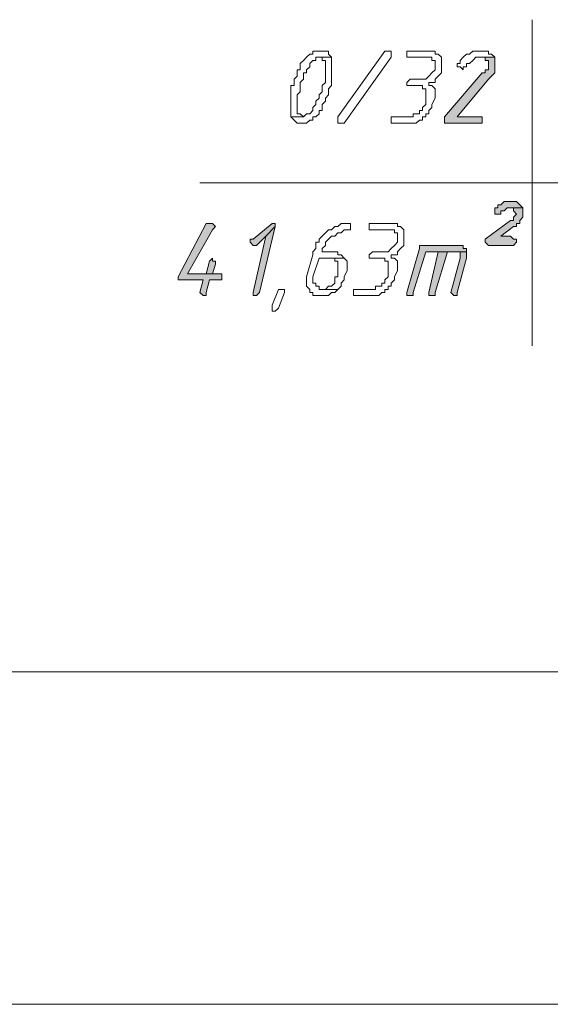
# Model space of a CAD drawing. Header units: inches. Extents: x -1441 to 3871, y -4351 to 2413.
# Tile 81 of 256: x 506 to 578, y -1610 to -1477. Entities that reach past the tile are written whole.
import ezdxf

# ---------------------------------------------------------------- set-up
doc = ezdxf.new("R2010")
doc.units = ezdxf.units.IN
doc.header["$MEASUREMENT"] = 0
doc.layers.add('at_Entity', color=7, linetype='Continuous')
doc.layers.add('at_Solid', color=7, linetype='Continuous')

msp = doc.modelspace()

# ---------------------------------------------------------------- hatches: boundary and pattern name
at = {"layer": 'at_Solid', "lineweight": 15}
for points in [[(570.22883, -1481.87456), (568.11076, -1481.87456), (568.95989, -1481.87456), (568.95989, -1482.29436), (569.37969, -1482.29436), (569.37969, -1483.5633), (568.95989, -1483.5633), (568.95989, -1483.98787), (568.53532, -1483.98787), (563.45481, -1489.91752), (563.45481, -1490.76189), (568.11076, -1490.76189), (568.53532, -1490.76189), (568.53532, -1489.91752), (568.11076, -1489.91752), (565.14831, -1489.91752), (569.37969, -1484.83701), (569.80426, -1484.41244), (570.22883, -1483.98787), (570.22883, -1482.29436)], [(572.3469, -1501.34272), (571.92234, -1501.34272), (571.49777, -1501.34272), (571.07797, -1501.76729), (570.6534, -1501.76729), (570.6534, -1502.19186), (570.22883, -1502.19186), (570.22883, -1503.03623), (570.6534, -1503.03623), (571.07797, -1503.03623), (571.07797, -1502.61166), (571.49777, -1502.61166), (571.92234, -1502.19186), (574.04041, -1502.19186), (573.61584, -1501.76729), (573.19127, -1501.34272), (572.77147, -1501.34272)], [(574.04041, -1502.19186), (572.3469, -1502.19186), (572.77147, -1502.19186), (572.77147, -1502.61166), (573.19127, -1503.03623), (572.77147, -1503.4608), (572.77147, -1503.88537), (572.3469, -1503.88537), (568.95989, -1506.42324), (568.95989, -1506.84781), (569.37969, -1507.27238), (572.77147, -1507.27238), (573.19127, -1506.84781), (573.19127, -1506.42324), (572.77147, -1506.42324), (572.3469, -1506.00344), (571.07797, -1506.00344), (572.77147, -1504.72973), (573.19127, -1504.72973), (573.19127, -1504.30516), (573.61584, -1504.30516), (573.61584, -1503.88537), (574.04041, -1503.4608), (574.04041, -1502.61166)], [(531.71231, -1504.30516), (531.28774, -1504.30516), (527.47616, -1511.50376), (527.47616, -1511.92833), (527.90073, -1511.92833), (530.86317, -1511.92833), (530.4386, -1513.61706), (530.86317, -1514.04163), (531.28774, -1514.04163), (531.28774, -1513.61706), (531.71231, -1511.92833), (533.40105, -1511.92833), (533.40105, -1511.07919), (528.7451, -1511.07919), (532.13211, -1505.1543), (532.55668, -1504.72973), (532.13211, -1504.30516)], [(540.17507, -1504.30516), (537.63719, -1506.42324), (537.21263, -1506.42324), (537.21263, -1506.84781), (537.63719, -1507.27238), (538.05699, -1507.27238), (539.32593, -1506.00344), (540.59964, -1504.72973), (540.59964, -1504.30516)], [(540.59964, -1504.72973), (539.32593, -1506.00344), (537.63719, -1513.61706), (537.63719, -1514.04163), (538.05699, -1514.04163), (538.48156, -1513.61706)], [(565.14831, -1507.27238), (560.07257, -1507.27238), (560.07257, -1507.69218), (558.37429, -1513.61706), (558.37429, -1514.04163), (558.79886, -1514.04163), (559.22343, -1514.04163), (559.22343, -1513.61706), (560.91693, -1508.11674), (566.41725, -1508.11674), (566.41725, -1507.69218), (565.99745, -1507.69218), (565.99745, -1507.27238), (565.57288, -1507.27238)], [(562.61044, -1508.11674), (561.3415, -1513.61706), (561.3415, -1514.04163), (561.76607, -1514.04163), (562.18587, -1514.04163), (562.18587, -1513.61706), (563.87938, -1508.11674), (564.72851, -1508.11674)], [(566.41725, -1508.11674), (562.61044, -1508.11674), (564.72851, -1508.11674), (565.57288, -1508.11674), (565.57288, -1508.96588), (564.30395, -1513.61706), (564.72851, -1514.04163), (565.14831, -1514.04163), (565.14831, -1513.61706), (566.41725, -1508.96588), (566.41725, -1508.54131)], [(532.13211, -1508.96588), (531.71231, -1509.38568), (531.28774, -1511.07919), (528.7451, -1511.07919), (532.13211, -1511.07919), (532.55668, -1509.81025), (532.55668, -1509.38568), (532.13211, -1509.38568)]]:
    msp.add_hatch(color=7, dxfattribs=at).paths.add_polyline_path(points)

# ---------------------------------------------------------------- linework, layer by layer
at = {"layer": 'at_Entity', "color": 7, "lineweight": 15}
for p, q in [((575.30935, -1476.79405), (575.30935, -1520.81565)), ((544.83102, -1481.87456), (544.40645, -1482.29436)), ((545.25558, -1481.44999), (544.83102, -1481.87456)), ((544.83102, -1481.87456), (544.83102, -1481.87456)), ((545.68015, -1481.44999), (545.25558, -1481.44999)), ((545.25558, -1481.44999), (545.25558, -1481.44999)), ((546.09995, -1481.02543), (545.68015, -1481.02543)), ((545.68015, -1481.02543), (545.68015, -1481.44999)), ((546.52452, -1481.02543), (546.09995, -1481.02543)), ((546.09995, -1482.29436), (546.09995, -1481.87456)), ((546.09995, -1481.87456), (546.52452, -1481.87456)), ((546.94909, -1481.02543), (546.52452, -1481.02543)), ((548.21803, -1481.87456), (546.52452, -1481.87456)), ((546.52452, -1481.87456), (546.94909, -1481.87456)), ((546.52452, -1481.87456), (548.21803, -1481.87456)), ((547.36889, -1481.02543), (546.94909, -1481.02543)), ((546.94909, -1481.02543), (546.94909, -1481.02543)), ((546.94909, -1481.87456), (546.94909, -1482.29436)), ((547.79346, -1481.02543), (547.36889, -1481.02543)), ((547.79346, -1481.44999), (547.79346, -1481.02543)), ((548.21803, -1481.87456), (547.79346, -1481.44999)), ((548.21803, -1485.68137), (548.21803, -1481.87456)), ((548.21803, -1481.87456), (548.21803, -1481.87456)), ((549.06239, -1489.91752), (555.41185, -1481.02543)), ((556.26099, -1481.87456), (549.91153, -1490.76189)), ((555.41185, -1481.02543), (555.83642, -1481.02543)), ((555.83642, -1481.02543), (556.26099, -1481.02543)), ((556.26099, -1481.02543), (556.26099, -1481.87456)), ((561.3415, -1481.02543), (558.37429, -1481.02543)), ((558.37429, -1481.02543), (558.37429, -1481.87456)), ((558.37429, -1481.87456), (560.91693, -1481.87456)), ((560.91693, -1481.87456), (561.76607, -1481.87456)), ((562.18587, -1481.02543), (561.3415, -1481.02543)), ((561.3415, -1481.02543), (561.3415, -1481.02543)), ((561.76607, -1481.87456), (561.76607, -1482.29436)), ((562.18587, -1481.44999), (562.18587, -1481.02543)), ((562.61044, -1481.44999), (562.18587, -1481.44999)), ((563.03501, -1481.87456), (562.61044, -1481.44999)), ((563.03501, -1483.98787), (563.03501, -1481.87456)), ((565.99745, -1481.87456), (565.57288, -1482.29436)), ((566.41725, -1481.44999), (565.99745, -1481.87456)), ((565.99745, -1481.87456), (565.99745, -1481.87456)), ((566.84182, -1481.44999), (566.41725, -1481.44999)), ((566.41725, -1481.44999), (566.41725, -1481.44999)), ((567.26639, -1481.02543), (566.84182, -1481.44999)), ((567.69096, -1481.02543), (567.26639, -1481.02543)), ((567.26639, -1482.29436), (567.69096, -1481.87456)), ((568.53532, -1481.02543), (567.69096, -1481.02543)), ((567.69096, -1481.87456), (570.22883, -1481.87456)), ((570.22883, -1481.87456), (568.11076, -1481.87456)), ((568.11076, -1481.87456), (568.95989, -1481.87456)), ((569.37969, -1481.02543), (568.53532, -1481.02543)), ((568.53532, -1481.02543), (568.53532, -1481.02543)), ((568.95989, -1481.87456), (568.95989, -1482.29436)), ((569.37969, -1481.44999), (569.37969, -1481.02543)), ((569.80426, -1481.44999), (569.37969, -1481.44999)), ((570.22883, -1481.87456), (569.80426, -1481.44999)), ((570.22883, -1482.29436), (570.22883, -1481.87456)), ((544.40645, -1482.29436), (543.98665, -1482.71893)), ((543.98665, -1482.71893), (543.98665, -1483.5633)), ((544.40645, -1482.29436), (544.40645, -1482.29436)), ((544.83102, -1483.5633), (545.25558, -1483.1435)), ((545.25558, -1482.71893), (545.68015, -1482.29436)), ((545.25558, -1483.1435), (545.25558, -1482.71893)), ((545.68015, -1482.29436), (546.09995, -1482.29436)), ((546.94909, -1482.29436), (547.36889, -1482.29436)), ((547.36889, -1482.29436), (547.36889, -1485.2568)), ((561.76607, -1482.29436), (562.18587, -1482.29436)), ((562.18587, -1482.29436), (562.18587, -1483.5633)), ((565.57288, -1482.71893), (565.14831, -1482.71893)), ((565.14831, -1482.71893), (565.14831, -1483.1435)), ((565.14831, -1483.1435), (565.57288, -1483.1435)), ((565.57288, -1482.29436), (565.57288, -1482.71893)), ((565.57288, -1483.1435), (565.57288, -1483.1435)), ((565.57288, -1483.1435), (565.99745, -1483.5633)), ((565.99745, -1483.5633), (565.99745, -1483.1435)), ((565.99745, -1483.1435), (566.41725, -1483.1435)), ((566.41725, -1483.1435), (566.41725, -1482.71893)), ((566.41725, -1482.71893), (566.84182, -1482.71893)), ((566.84182, -1482.71893), (567.26639, -1482.29436)), ((566.84182, -1482.71893), (566.84182, -1482.71893)), ((567.26639, -1482.29436), (567.26639, -1482.29436)), ((568.95989, -1482.29436), (569.37969, -1482.29436)), ((569.37969, -1482.29436), (569.37969, -1483.5633)), ((570.22883, -1483.98787), (570.22883, -1482.29436)), ((543.56208, -1484.41244), (543.13751, -1484.83701)), ((543.98665, -1483.5633), (543.56208, -1483.5633)), ((543.56208, -1483.5633), (543.56208, -1484.41244)), ((544.40645, -1484.83701), (544.40645, -1483.98787)), ((544.40645, -1483.98787), (544.83102, -1483.98787)), ((544.83102, -1483.98787), (544.83102, -1483.5633)), ((561.3415, -1484.41244), (560.91693, -1484.83701)), ((561.76607, -1483.98787), (561.3415, -1484.41244)), ((561.3415, -1484.41244), (561.3415, -1484.41244)), ((562.18587, -1483.5633), (561.76607, -1483.98787)), ((561.76607, -1483.98787), (561.76607, -1483.98787)), ((562.18587, -1484.83701), (562.61044, -1484.41244)), ((562.61044, -1484.41244), (563.03501, -1483.98787)), ((562.61044, -1484.41244), (562.61044, -1484.41244)), ((568.53532, -1483.98787), (563.45481, -1489.91752)), ((568.95989, -1483.98787), (568.53532, -1483.98787)), ((569.37969, -1483.5633), (568.95989, -1483.5633)), ((568.95989, -1483.5633), (568.95989, -1483.98787)), ((569.37969, -1484.83701), (569.80426, -1484.41244)), ((569.80426, -1484.41244), (570.22883, -1483.98787)), ((569.80426, -1484.41244), (569.80426, -1484.41244)), ((543.13751, -1485.68137), (542.71771, -1485.68137)), ((542.71771, -1485.68137), (542.71771, -1489.91752)), ((543.13751, -1484.83701), (543.13751, -1485.68137)), ((543.98665, -1485.2568), (544.40645, -1484.83701)), ((543.98665, -1486.53051), (543.98665, -1485.2568)), ((547.36889, -1485.2568), (546.94909, -1485.68137)), ((546.94909, -1485.68137), (546.94909, -1486.53051)), ((547.79346, -1486.10594), (548.21803, -1485.68137)), ((558.79886, -1484.83701), (558.37429, -1485.2568)), ((558.37429, -1485.2568), (558.37429, -1485.68137)), ((558.37429, -1485.68137), (558.79886, -1485.68137)), ((560.91693, -1484.83701), (558.79886, -1484.83701)), ((558.79886, -1484.83701), (558.79886, -1484.83701)), ((558.79886, -1485.68137), (560.07257, -1485.68137)), ((560.07257, -1485.68137), (560.49237, -1485.68137)), ((560.49237, -1485.68137), (560.49237, -1486.10594)), ((561.3415, -1485.68137), (561.3415, -1485.2568)), ((561.3415, -1485.2568), (562.18587, -1485.2568)), ((561.76607, -1485.68137), (561.3415, -1485.68137)), ((562.18587, -1486.10594), (561.76607, -1485.68137)), ((562.18587, -1485.2568), (562.18587, -1484.83701)), ((565.14831, -1489.91752), (569.37969, -1484.83701)), ((569.37969, -1484.83701), (569.37969, -1484.83701)), ((543.56208, -1486.95508), (543.98665, -1486.53051)), ((543.56208, -1489.49295), (543.56208, -1486.95508)), ((546.94909, -1486.53051), (546.52452, -1486.95508)), ((546.52452, -1486.95508), (546.52452, -1487.37488)), ((547.36889, -1487.37488), (547.79346, -1486.95508)), ((547.79346, -1486.95508), (547.79346, -1486.10594)), ((560.49237, -1486.10594), (560.91693, -1486.10594)), ((560.91693, -1486.10594), (560.91693, -1488.22402)), ((562.18587, -1487.37488), (562.18587, -1486.10594)), ((546.09995, -1488.22402), (545.68015, -1488.64382)), ((546.52452, -1487.37488), (546.09995, -1487.79945)), ((546.09995, -1487.79945), (546.09995, -1488.22402)), ((546.94909, -1488.22402), (547.36889, -1487.79945)), ((546.94909, -1489.06838), (546.94909, -1488.22402)), ((547.36889, -1487.79945), (547.36889, -1487.37488)), ((560.91693, -1488.22402), (560.49237, -1488.64382)), ((561.76607, -1488.22402), (562.18587, -1487.37488)), ((561.76607, -1488.64382), (561.76607, -1488.22402)), ((544.40645, -1489.91752), (542.71771, -1489.91752)), ((542.71771, -1489.91752), (543.13751, -1490.33732)), ((542.71771, -1489.91752), (544.40645, -1489.91752)), ((543.98665, -1489.49295), (543.56208, -1489.49295)), ((544.40645, -1489.91752), (543.98665, -1489.49295)), ((544.83102, -1489.49295), (544.40645, -1489.91752)), ((544.40645, -1489.91752), (544.40645, -1489.91752)), ((545.25558, -1489.49295), (544.83102, -1489.49295)), ((544.83102, -1489.49295), (544.83102, -1489.49295)), ((545.68015, -1489.06838), (545.25558, -1489.49295)), ((545.68015, -1488.64382), (545.68015, -1489.06838)), ((545.68015, -1490.33732), (545.68015, -1489.91752)), ((545.68015, -1489.91752), (546.09995, -1489.91752)), ((546.09995, -1489.91752), (546.52452, -1489.49295)), ((546.09995, -1489.91752), (546.09995, -1489.91752)), ((546.52452, -1489.49295), (546.52452, -1489.06838)), ((546.52452, -1489.06838), (546.94909, -1489.06838)), ((549.06239, -1490.33732), (549.06239, -1489.91752)), ((559.22343, -1489.91752), (556.26099, -1489.91752)), ((556.26099, -1489.91752), (556.26099, -1490.76189)), ((560.07257, -1489.49295), (559.22343, -1489.49295)), ((559.22343, -1489.49295), (559.22343, -1489.91752)), ((560.49237, -1489.06838), (560.07257, -1489.06838)), ((560.07257, -1489.06838), (560.07257, -1489.49295)), ((560.49237, -1488.64382), (560.49237, -1489.06838)), ((560.49237, -1490.33732), (560.49237, -1489.91752)), ((560.49237, -1489.91752), (560.91693, -1489.91752)), ((560.91693, -1489.91752), (560.91693, -1489.49295)), ((560.91693, -1489.49295), (561.3415, -1489.49295)), ((561.3415, -1489.06838), (561.76607, -1488.64382)), ((561.3415, -1489.49295), (561.3415, -1489.06838)), ((563.45481, -1489.91752), (563.45481, -1490.76189)), ((568.11076, -1489.91752), (565.14831, -1489.91752)), ((568.53532, -1489.91752), (568.11076, -1489.91752)), ((568.53532, -1490.76189), (568.53532, -1489.91752)), ((543.13751, -1490.33732), (543.13751, -1490.33732)), ((543.13751, -1490.33732), (543.56208, -1490.76189)), ((543.56208, -1490.76189), (543.98665, -1490.76189)), ((543.98665, -1490.76189), (544.40645, -1490.76189)), ((544.40645, -1490.76189), (544.83102, -1490.76189)), ((544.83102, -1490.76189), (545.25558, -1490.33732)), ((544.83102, -1490.76189), (544.83102, -1490.76189)), ((545.25558, -1490.33732), (545.68015, -1490.33732)), ((549.06239, -1490.76189), (549.06239, -1490.33732)), ((549.06239, -1490.33732), (549.06239, -1490.33732)), ((549.48696, -1490.76189), (549.06239, -1490.76189)), ((549.91153, -1490.76189), (549.48696, -1490.76189)), ((556.26099, -1490.76189), (559.648, -1490.76189)), ((559.648, -1490.76189), (560.07257, -1490.33732)), ((559.648, -1490.76189), (559.648, -1490.76189)), ((560.07257, -1490.33732), (560.49237, -1490.33732)), ((563.45481, -1490.76189), (568.11076, -1490.76189)), ((568.11076, -1490.76189), (568.53532, -1490.76189)), ((530.4386, -1498.80485), (668.43307, -1498.80485)), ((571.07797, -1501.76729), (570.6534, -1501.76729)), ((570.6534, -1501.76729), (570.6534, -1502.19186)), ((571.49777, -1501.34272), (571.07797, -1501.76729)), ((571.92234, -1501.34272), (571.49777, -1501.34272)), ((571.49777, -1501.34272), (571.49777, -1501.34272)), ((572.3469, -1501.34272), (571.92234, -1501.34272)), ((572.77147, -1501.34272), (572.3469, -1501.34272)), ((573.19127, -1501.34272), (572.77147, -1501.34272)), ((573.61584, -1501.76729), (573.19127, -1501.34272)), ((574.04041, -1502.19186), (573.61584, -1501.76729)), ((573.61584, -1501.76729), (573.61584, -1501.76729)), ((570.6534, -1502.19186), (570.22883, -1502.19186)), ((570.22883, -1502.19186), (570.22883, -1503.03623)), ((570.22883, -1503.03623), (570.6534, -1503.03623)), ((570.6534, -1503.03623), (571.07797, -1503.03623)), ((571.07797, -1503.03623), (571.07797, -1502.61166)), ((571.07797, -1502.61166), (571.49777, -1502.61166)), ((571.49777, -1502.61166), (571.92234, -1502.19186)), ((571.49777, -1502.61166), (571.49777, -1502.61166)), ((571.92234, -1502.19186), (574.04041, -1502.19186)), ((574.04041, -1502.19186), (572.3469, -1502.19186)), ((572.3469, -1502.19186), (572.77147, -1502.19186)), ((572.77147, -1502.19186), (572.77147, -1502.61166)), ((572.77147, -1502.61166), (573.19127, -1503.03623)), ((573.19127, -1503.03623), (572.77147, -1503.4608)), ((573.19127, -1503.03623), (573.19127, -1503.03623)), ((574.04041, -1502.61166), (574.04041, -1502.19186)), ((574.04041, -1503.4608), (574.04041, -1502.61166)), ((531.28774, -1504.30516), (527.47616, -1511.50376)), ((531.71231, -1504.30516), (531.28774, -1504.30516)), ((532.13211, -1504.30516), (531.71231, -1504.30516)), ((532.55668, -1504.72973), (532.13211, -1504.30516)), ((532.13211, -1504.30516), (532.13211, -1504.30516)), ((540.17507, -1504.30516), (537.63719, -1506.42324)), ((540.17507, -1504.30516), (540.17507, -1504.30516)), ((540.59964, -1504.30516), (540.17507, -1504.30516)), ((540.59964, -1504.72973), (540.59964, -1504.30516)), ((549.48696, -1504.30516), (549.06239, -1504.72973)), ((549.91153, -1504.30516), (549.48696, -1504.30516)), ((549.48696, -1504.30516), (549.48696, -1504.30516)), ((550.33133, -1504.30516), (549.91153, -1504.30516)), ((550.76067, -1504.30516), (550.33133, -1504.30516)), ((550.33133, -1504.30516), (550.33133, -1504.30516)), ((550.76067, -1505.1543), (550.76067, -1504.30516)), ((556.26099, -1504.30516), (553.29854, -1504.30516)), ((553.29854, -1504.30516), (553.29854, -1505.1543)), ((557.10535, -1504.30516), (556.26099, -1504.30516)), ((556.26099, -1504.30516), (556.26099, -1504.30516)), ((557.10535, -1504.72973), (557.10535, -1504.30516)), ((572.3469, -1503.88537), (568.95989, -1506.42324)), ((572.77147, -1503.88537), (572.3469, -1503.88537)), ((572.77147, -1503.4608), (572.77147, -1503.88537)), ((573.19127, -1504.72973), (573.19127, -1504.30516)), ((573.19127, -1504.30516), (573.61584, -1504.30516)), ((573.61584, -1503.88537), (574.04041, -1503.4608)), ((573.61584, -1504.30516), (573.61584, -1503.88537)), ((528.7451, -1511.07919), (532.13211, -1505.1543)), ((532.13211, -1505.1543), (532.55668, -1504.72973)), ((538.48156, -1513.61706), (540.59964, -1504.72973)), ((540.59964, -1504.72973), (539.32593, -1506.00344)), ((539.32593, -1506.00344), (540.59964, -1504.72973)), ((547.36889, -1505.5741), (546.94909, -1506.00344)), ((547.79346, -1505.1543), (547.36889, -1505.5741)), ((547.36889, -1505.5741), (547.36889, -1505.5741)), ((548.21803, -1505.1543), (547.79346, -1505.1543)), ((547.79346, -1505.1543), (547.79346, -1505.1543)), ((548.6426, -1504.72973), (548.21803, -1505.1543)), ((549.06239, -1504.72973), (548.6426, -1504.72973)), ((548.6426, -1504.72973), (548.6426, -1504.72973)), ((548.6426, -1506.00344), (549.06239, -1505.5741)), ((549.06239, -1505.5741), (549.48696, -1505.5741)), ((549.48696, -1505.5741), (549.91153, -1505.1543)), ((549.91153, -1505.1543), (550.33133, -1505.1543)), ((550.33133, -1505.1543), (550.76067, -1505.1543)), ((553.29854, -1505.1543), (555.83642, -1505.1543)), ((555.83642, -1505.1543), (556.68556, -1505.1543)), ((556.68556, -1505.1543), (556.68556, -1505.5741)), ((556.68556, -1505.5741), (557.10535, -1505.5741)), ((557.52992, -1504.72973), (557.10535, -1504.72973)), ((557.10535, -1505.5741), (557.10535, -1506.84781)), ((557.95449, -1505.1543), (557.52992, -1504.72973)), ((557.95449, -1507.27238), (557.95449, -1505.1543)), ((571.07797, -1506.00344), (572.77147, -1504.72973)), ((572.77147, -1504.72973), (573.19127, -1504.72973)), ((537.63719, -1506.42324), (537.21263, -1506.42324)), ((537.21263, -1506.42324), (537.21263, -1506.84781)), ((537.21263, -1506.84781), (537.63719, -1507.27238)), ((539.32593, -1506.00344), (537.63719, -1513.61706)), ((538.05699, -1507.27238), (539.32593, -1506.00344)), ((546.52452, -1506.84781), (546.09995, -1506.84781)), ((546.09995, -1506.84781), (546.09995, -1507.69218)), ((546.94909, -1506.00344), (546.52452, -1506.42324)), ((546.52452, -1506.42324), (546.52452, -1506.84781)), ((546.94909, -1506.00344), (546.94909, -1506.00344)), ((547.36889, -1506.84781), (547.79346, -1506.42324)), ((547.36889, -1507.27238), (547.36889, -1506.84781)), ((547.79346, -1506.42324), (548.21803, -1506.00344)), ((547.79346, -1506.42324), (547.79346, -1506.42324)), ((548.21803, -1506.00344), (548.6426, -1506.00344)), ((548.6426, -1506.00344), (548.6426, -1506.00344)), ((557.10535, -1506.84781), (556.68556, -1507.27238)), ((568.95989, -1506.42324), (568.95989, -1506.84781)), ((568.95989, -1506.84781), (569.37969, -1507.27238)), ((572.3469, -1506.00344), (571.07797, -1506.00344)), ((572.77147, -1506.42324), (572.3469, -1506.00344)), ((573.19127, -1506.42324), (572.77147, -1506.42324)), ((572.77147, -1507.27238), (573.19127, -1506.84781)), ((573.19127, -1506.84781), (573.19127, -1506.42324)), ((537.63719, -1507.27238), (538.05699, -1507.27238)), ((545.68015, -1508.54131), (544.83102, -1511.50376)), ((546.09995, -1507.69218), (545.68015, -1508.11674)), ((545.68015, -1508.11674), (545.68015, -1508.54131)), ((546.94909, -1507.69218), (547.36889, -1507.27238)), ((546.94909, -1508.11674), (546.94909, -1507.69218)), ((549.06239, -1508.11674), (546.94909, -1508.11674)), ((549.06239, -1508.54131), (549.06239, -1508.11674)), ((549.48696, -1508.54131), (549.06239, -1508.54131)), ((549.91153, -1508.96588), (549.48696, -1508.54131)), ((553.72311, -1508.11674), (553.29854, -1508.54131)), ((553.29854, -1508.54131), (553.29854, -1508.96588)), ((555.83642, -1508.11674), (553.72311, -1508.11674)), ((553.72311, -1508.11674), (553.72311, -1508.11674)), ((556.26099, -1507.69218), (555.83642, -1508.11674)), ((556.68556, -1507.27238), (556.26099, -1507.69218)), ((556.26099, -1507.69218), (556.26099, -1507.69218)), ((556.26099, -1508.96588), (556.26099, -1508.54131)), ((556.26099, -1508.54131), (557.10535, -1508.54131)), ((556.68556, -1507.27238), (556.68556, -1507.27238)), ((557.10535, -1508.11674), (557.52992, -1507.69218)), ((557.10535, -1508.54131), (557.10535, -1508.11674)), ((557.52992, -1507.69218), (557.95449, -1507.27238)), ((557.52992, -1507.69218), (557.52992, -1507.69218)), ((560.07257, -1507.69218), (558.37429, -1513.61706)), ((559.22343, -1513.61706), (560.91693, -1508.11674)), ((565.14831, -1507.27238), (560.07257, -1507.27238)), ((560.07257, -1507.27238), (560.07257, -1507.69218)), ((560.91693, -1508.11674), (566.41725, -1508.11674)), ((562.61044, -1508.11674), (561.3415, -1513.61706)), ((562.18587, -1513.61706), (563.87938, -1508.11674)), ((564.72851, -1508.11674), (562.61044, -1508.11674)), ((566.41725, -1508.11674), (562.61044, -1508.11674)), ((562.61044, -1508.11674), (564.72851, -1508.11674)), ((563.87938, -1508.11674), (564.72851, -1508.11674)), ((564.72851, -1508.11674), (565.57288, -1508.11674)), ((565.57288, -1507.27238), (565.14831, -1507.27238)), ((565.99745, -1507.27238), (565.57288, -1507.27238)), ((565.57288, -1507.27238), (565.57288, -1507.27238)), ((565.57288, -1508.11674), (565.57288, -1508.96588)), ((565.99745, -1507.69218), (565.99745, -1507.27238)), ((566.41725, -1507.69218), (565.99745, -1507.69218)), ((566.41725, -1508.11674), (566.41725, -1507.69218)), ((566.41725, -1508.54131), (566.41725, -1508.11674)), ((566.41725, -1508.96588), (566.41725, -1508.54131)), ((569.37969, -1507.27238), (572.77147, -1507.27238)), ((531.71231, -1509.38568), (531.28774, -1511.07919)), ((532.13211, -1508.96588), (531.71231, -1509.38568)), ((531.71231, -1509.38568), (531.71231, -1509.38568)), ((532.13211, -1508.96588), (532.13211, -1508.96588)), ((532.13211, -1509.38568), (532.13211, -1508.96588)), ((532.55668, -1509.38568), (532.13211, -1509.38568)), ((532.13211, -1511.07919), (532.55668, -1509.81025)), ((532.55668, -1509.81025), (532.55668, -1509.38568)), ((545.68015, -1511.50376), (546.52452, -1508.96588)), ((546.52452, -1508.96588), (549.91153, -1508.96588)), ((549.91153, -1508.96588), (547.79346, -1508.96588)), ((547.79346, -1508.96588), (548.6426, -1508.96588)), ((548.6426, -1508.96588), (548.6426, -1509.38568)), ((548.6426, -1509.38568), (549.06239, -1509.38568)), ((549.06239, -1509.38568), (549.06239, -1511.50376)), ((550.33133, -1509.38568), (549.91153, -1508.96588)), ((549.91153, -1508.96588), (549.91153, -1508.96588)), ((550.33133, -1510.65462), (550.33133, -1509.38568)), ((553.29854, -1508.96588), (553.72311, -1508.96588)), ((553.72311, -1508.96588), (554.99205, -1508.96588)), ((554.99205, -1508.96588), (555.41185, -1508.96588)), ((555.41185, -1508.96588), (555.41185, -1509.38568)), ((555.41185, -1509.38568), (555.83642, -1509.38568)), ((555.83642, -1509.38568), (555.83642, -1511.50376)), ((556.68556, -1508.96588), (556.26099, -1508.96588)), ((557.10535, -1509.38568), (556.68556, -1508.96588)), ((557.10535, -1510.65462), (557.10535, -1509.38568)), ((565.57288, -1508.96588), (564.30395, -1513.61706)), ((565.14831, -1513.61706), (566.41725, -1508.96588)), ((531.28774, -1511.07919), (528.7451, -1511.07919)), ((528.7451, -1511.07919), (532.13211, -1511.07919)), ((533.40105, -1511.07919), (528.7451, -1511.07919)), ((533.40105, -1511.92833), (533.40105, -1511.07919)), ((549.91153, -1511.50376), (550.33133, -1510.65462)), ((556.68556, -1511.50376), (557.10535, -1510.65462)), ((527.47616, -1511.50376), (527.47616, -1511.92833)), ((527.47616, -1511.92833), (527.90073, -1511.92833)), ((527.90073, -1511.92833), (530.86317, -1511.92833)), ((530.86317, -1511.92833), (530.4386, -1513.61706)), ((531.28774, -1513.61706), (531.71231, -1511.92833)), ((531.71231, -1511.92833), (533.40105, -1511.92833)), ((544.83102, -1511.50376), (544.83102, -1512.77269)), ((545.68015, -1512.34812), (545.68015, -1511.50376)), ((546.09995, -1512.34812), (545.68015, -1512.34812)), ((546.09995, -1512.77269), (546.09995, -1512.34812)), ((548.6426, -1512.34812), (548.21803, -1512.77269)), ((549.06239, -1511.50376), (548.6426, -1511.50376)), ((548.6426, -1511.50376), (548.6426, -1512.34812)), ((549.48696, -1512.34812), (549.91153, -1511.92833)), ((549.48696, -1512.77269), (549.48696, -1512.34812)), ((549.91153, -1511.92833), (549.91153, -1511.50376)), ((555.41185, -1512.34812), (554.99205, -1512.34812)), ((554.99205, -1512.34812), (554.99205, -1512.77269)), ((555.83642, -1511.50376), (555.41185, -1511.92833)), ((555.41185, -1511.92833), (555.41185, -1512.34812)), ((556.26099, -1512.34812), (556.68556, -1511.92833)), ((556.26099, -1512.77269), (556.26099, -1512.34812)), ((556.68556, -1511.92833), (556.68556, -1511.50376)), ((530.4386, -1513.61706), (530.4386, -1513.61706)), ((530.4386, -1513.61706), (530.86317, -1514.04163)), ((531.28774, -1514.04163), (531.28774, -1513.61706)), ((537.63719, -1513.61706), (537.63719, -1514.04163)), ((538.05699, -1514.04163), (538.48156, -1513.61706)), ((540.17507, -1515.31057), (541.02421, -1513.19726)), ((541.02421, -1513.19726), (541.444, -1513.19726)), ((541.02421, -1513.19726), (541.02421, -1513.19726)), ((541.86857, -1513.61706), (541.02421, -1515.73514)), ((541.444, -1513.19726), (541.86857, -1513.19726)), ((541.86857, -1513.19726), (541.86857, -1513.61706)), ((544.83102, -1512.77269), (545.25558, -1513.19726)), ((545.25558, -1513.19726), (545.25558, -1513.61706)), ((545.25558, -1513.61706), (545.68015, -1513.61706)), ((545.68015, -1513.61706), (545.68015, -1514.04163)), ((546.52452, -1512.77269), (546.09995, -1512.77269)), ((546.52452, -1513.19726), (546.52452, -1512.77269)), ((546.94909, -1513.19726), (546.52452, -1513.19726)), ((547.36889, -1513.19726), (546.94909, -1513.19726)), ((546.94909, -1513.19726), (549.06239, -1513.19726)), ((549.06239, -1513.19726), (546.94909, -1513.19726)), ((547.79346, -1512.77269), (547.36889, -1513.19726)), ((548.21803, -1512.77269), (547.79346, -1512.77269)), ((547.79346, -1514.04163), (548.21803, -1513.61706)), ((548.21803, -1513.61706), (548.6426, -1513.61706)), ((548.6426, -1513.61706), (549.06239, -1513.19726)), ((548.6426, -1513.61706), (548.6426, -1513.61706)), ((549.06239, -1513.19726), (549.48696, -1512.77269)), ((549.06239, -1513.19726), (549.06239, -1513.19726)), ((554.14291, -1513.19726), (551.18047, -1513.19726)), ((551.18047, -1513.19726), (551.18047, -1514.04163)), ((554.99205, -1512.77269), (554.14291, -1512.77269)), ((554.14291, -1512.77269), (554.14291, -1513.19726)), ((554.56748, -1514.04163), (554.99205, -1513.61706)), ((554.99205, -1513.61706), (555.41185, -1513.61706)), ((555.41185, -1513.61706), (555.41185, -1513.19726)), ((555.41185, -1513.19726), (555.83642, -1513.19726)), ((555.83642, -1513.19726), (555.83642, -1512.77269)), ((555.83642, -1512.77269), (556.26099, -1512.77269)), ((558.37429, -1513.61706), (558.37429, -1514.04163)), ((559.22343, -1514.04163), (559.22343, -1513.61706)), ((561.3415, -1513.61706), (561.3415, -1514.04163)), ((562.18587, -1514.04163), (562.18587, -1513.61706)), ((564.30395, -1513.61706), (564.30395, -1513.61706)), ((564.30395, -1513.61706), (564.72851, -1514.04163)), ((565.14831, -1514.04163), (565.14831, -1513.61706)), ((530.86317, -1514.04163), (531.28774, -1514.04163)), ((537.63719, -1514.04163), (538.05699, -1514.04163)), ((538.05699, -1514.04163), (538.05699, -1514.04163)), ((545.68015, -1514.04163), (546.52452, -1514.04163)), ((546.52452, -1514.04163), (546.94909, -1514.04163)), ((546.94909, -1514.04163), (547.79346, -1514.04163)), ((547.79346, -1514.04163), (547.79346, -1514.04163)), ((551.18047, -1514.04163), (554.56748, -1514.04163)), ((554.56748, -1514.04163), (554.56748, -1514.04163)), ((558.37429, -1514.04163), (558.79886, -1514.04163)), ((558.79886, -1514.04163), (559.22343, -1514.04163)), ((561.3415, -1514.04163), (561.76607, -1514.04163)), ((561.76607, -1514.04163), (562.18587, -1514.04163)), ((564.72851, -1514.04163), (565.14831, -1514.04163)), ((540.17507, -1516.1597), (540.17507, -1515.31057)), ((540.59964, -1516.1597), (540.17507, -1516.1597)), ((541.02421, -1515.73514), (540.59964, -1516.1597)), ((28.84132, -1564.83726), (1098.06829, -1564.83726)), ((28.84132, -1609.708), (1114.57878, -1609.708))]:
    msp.add_line(p, q, dxfattribs=at)

doc.saveas('drawing.dxf')
